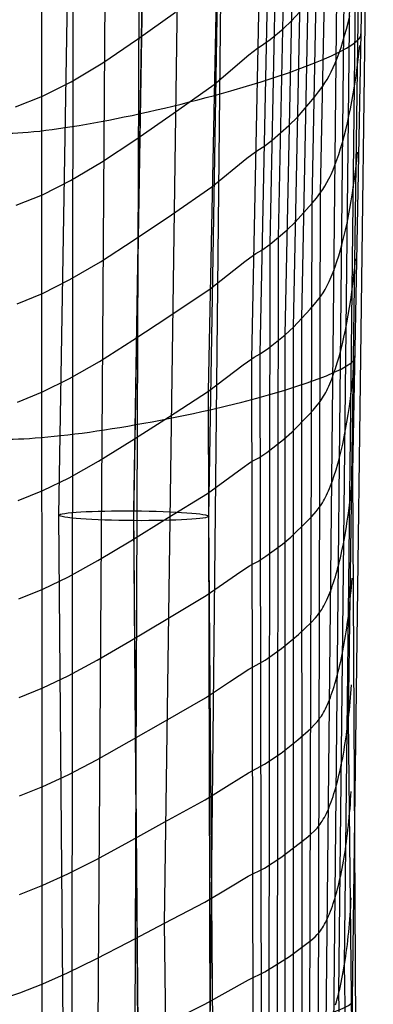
# Model space of a CAD drawing. Extents: x -919 to -345, y -585 to -19.
# Tile 78 of 123: x -369 to -345, y -438 to -372. Entities that reach past the tile are written whole.
import ezdxf

# ---------------------------------------------------------------- set-up
doc = ezdxf.new("R2010")
doc.units = 0
doc.layers.add('SCHIUMATO', color=84, linetype='CONTINUOUS')
doc.layers.add('TELAIO', color=3, linetype='CONTINUOUS')

msp = doc.modelspace()

# ---------------------------------------------------------------- linework, layer by layer
at = {"layer": 'SCHIUMATO'}
for p, q in [((-346.947, -418.901, 204.379), (-345.642, -326.241, 209.61)), ((-347.21, -435.295, 202.079), (-345.993, -328.189, 207.524)), ((-347.585, -437.185, 200.34), (-346.398, -329.978, 205.312)), ((-345.292, -330.158, 211.213), (-346.706, -437.658, 203.973)), ((-347.983, -445.873, 198), (-346.849, -331.562, 203.003)), ((-346.652, -402.421, 206.599), (-345.332, -331.282, 211.147)), ((-348.505, -446.998, 195.788), (-347.338, -332.913, 200.635)), ((-348.806, -383.776, 196.296), (-347.856, -334.008, 198.252)), ((-349.374, -384.489, 193.95), (-348.387, -334.938, 195.898)), ((-355.132, -335.263, 224.041), (-356.201, -440.116, 216.952)), ((-350.06, -392.189, 191.339), (-348.925, -335.8, 193.588)), ((-350.622, -392.763, 189.074), (-349.469, -336.592, 191.322)), ((-351.18, -393.282, 186.851), (-350.019, -337.311, 189.102)), ((-351.622, -386.785, 184.99), (-350.576, -337.966, 186.932)), ((-352.843, -394.557, 180.459), (-351.714, -339.099, 182.741)), ((-352.18, -387.235, 182.867), (-351.141, -338.568, 184.814)), ((-353.393, -394.876, 178.419), (-352.295, -339.556, 180.72)), ((-356.275, -397.045, 163.778), (-355.199, -342.428, 165.678)), ((-359.21, -432.548, 147.942), (-357.985, -344.712, 150.639)), ((-363.758, -454.881, 118.698), (-363.021, -348.519, 120.3)), ((-365.436, -495.353, 103.833), (-365.285, -349.925, 105.034)), ((-367.369, -495.872, 89.822), (-367.404, -350.987, 89.725)), ((-361.323, -480.702, 132.179), (-360.899, -366.84, 135.189)), ((-361.019, -373.542, 135.061), (-358.494, -371.746, 149.972)), ((-350.747, -372.317, 187.755), (-350.182, -371.724, 189.97)), ((-346.975, -372.446, 204.043), (-346.866, -371.995, 204.564)), ((-351.311, -372.853, 185.59), (-350.747, -372.317, 187.755)), ((-347.087, -372.882, 203.51), (-346.975, -372.446, 204.043)), ((-352.164, -373.575, 182.398), (-351.311, -372.853, 185.59)), ((-347.323, -373.704, 202.416), (-347.203, -373.302, 202.968)), ((-347.203, -373.302, 202.968), (-347.087, -372.882, 203.51)), ((-363.332, -375.121, 120.025), (-361.019, -373.542, 135.061)), ((-352.846, -374.027, 180.032), (-352.164, -373.575, 182.398)), ((-347.445, -374.089, 201.856), (-347.323, -373.704, 202.416)), ((-346.251, -374.526, 208.235), (-346.19, -373.975, 208.603)), ((-355.907, -376.572, 164.579), (-353.586, -374.597, 176.732)), ((-353.586, -374.597, 176.732), (-353.008, -374.139, 179.392)), ((-353.008, -374.139, 179.392), (-352.846, -374.027, 180.032)), ((-347.699, -374.805, 200.715), (-347.571, -374.456, 201.289)), ((-347.571, -374.456, 201.289), (-347.445, -374.089, 201.856)), ((-346.317, -375.072, 207.851), (-346.251, -374.526, 208.235)), ((-365.439, -376.382, 104.964), (-363.332, -375.121, 120.025)), ((-347.963, -375.445, 199.551), (-347.83, -375.135, 200.135)), ((-347.83, -375.135, 200.135), (-347.699, -374.805, 200.715)), ((-346.388, -375.613, 207.45), (-346.317, -375.072, 207.851)), ((-348.235, -375.996, 198.372), (-348.098, -375.732, 198.963)), ((-348.098, -375.732, 198.963), (-347.963, -375.445, 199.551)), ((-346.465, -376.147, 207.034), (-346.388, -375.613, 207.45)), ((-367.358, -377.34, 89.866), (-365.439, -376.382, 104.964)), ((-358.633, -378.503, 149.785), (-355.907, -376.572, 164.579)), ((-348.656, -376.676, 196.594), (-348.515, -376.465, 197.187)), ((-348.515, -376.465, 197.187), (-348.374, -376.24, 197.78)), ((-348.374, -376.24, 197.78), (-348.235, -375.996, 198.372)), ((-346.546, -376.672, 206.602), (-346.465, -376.147, 207.034)), ((-349.223, -377.421, 194.248), (-348.939, -377.062, 195.416)), ((-348.939, -377.062, 195.416), (-348.656, -376.676, 196.594)), ((-346.722, -377.693, 205.693), (-346.632, -377.188, 206.155)), ((-346.632, -377.188, 206.155), (-346.546, -376.672, 206.602)), ((-369.166, -378.053, 74.101), (-367.358, -377.34, 89.866)), ((-350.353, -378.739, 189.683), (-349.223, -377.421, 194.248)), ((-346.817, -378.187, 205.218), (-346.722, -377.693, 205.693)), ((-361.133, -380.234, 134.926), (-358.633, -378.503, 149.785)), ((-346.916, -378.668, 204.728), (-346.817, -378.187, 205.218)), ((-350.916, -379.308, 187.466), (-350.353, -378.739, 189.683)), ((-347.127, -379.589, 203.712), (-347.02, -379.136, 204.226)), ((-347.02, -379.136, 204.226), (-346.916, -378.668, 204.728)), ((-352.039, -380.293, 183.18), (-350.916, -379.308, 187.466)), ((-347.239, -380.026, 203.186), (-347.127, -379.589, 203.712)), ((-363.415, -381.761, 119.945), (-361.133, -380.234, 134.926)), ((-352.6, -380.705, 181.108), (-352.039, -380.293, 183.18)), ((-347.473, -380.848, 202.102), (-347.354, -380.446, 202.649)), ((-347.354, -380.446, 202.649), (-347.239, -380.026, 203.186)), ((-353.736, -381.495, 176.431), (-353.161, -381.054, 179.085)), ((-353.161, -381.054, 179.085), (-353, -380.947, 179.725)), ((-353, -380.947, 179.725), (-352.6, -380.705, 181.108)), ((-347.595, -381.232, 201.545), (-347.473, -380.848, 202.102)), ((-346.399, -381.65, 207.775), (-346.342, -381.096, 208.126)), ((-365.483, -382.987, 104.939), (-363.415, -381.761, 119.945)), ((-356.053, -383.4, 164.327), (-353.736, -381.495, 176.431)), ((-347.849, -381.945, 200.41), (-347.721, -381.598, 200.981)), ((-347.721, -381.598, 200.981), (-347.595, -381.232, 201.545)), ((-346.462, -382.201, 207.407), (-346.399, -381.65, 207.775)), ((-348.112, -382.577, 199.25), (-347.979, -382.272, 199.832)), ((-347.979, -382.272, 199.832), (-347.849, -381.945, 200.41)), ((-346.531, -382.745, 207.021), (-346.462, -382.201, 207.407)), ((-367.354, -383.925, 89.897), (-365.483, -382.987, 104.939)), ((-348.524, -383.355, 197.481), (-348.385, -383.118, 198.073)), ((-348.385, -383.118, 198.073), (-348.248, -382.859, 198.663)), ((-348.248, -382.859, 198.663), (-348.18, -382.721, 198.957)), ((-348.18, -382.721, 198.957), (-348.112, -382.577, 199.25)), ((-346.604, -383.282, 206.619), (-346.531, -382.745, 207.021)), ((-358.764, -385.262, 149.587), (-356.053, -383.4, 164.327)), ((-349.09, -384.147, 195.118), (-348.806, -383.776, 196.296)), ((-348.987, -454.75, 193.181), (-348.806, -383.776, 196.296)), ((-348.806, -383.776, 196.296), (-348.665, -383.574, 196.888)), ((-348.665, -383.574, 196.888), (-348.524, -383.355, 197.481)), ((-346.766, -384.33, 205.765), (-346.683, -383.811, 206.2)), ((-346.683, -383.811, 206.2), (-346.604, -383.282, 206.619)), ((-369.11, -384.626, 74.14), (-367.354, -383.925, 89.897)), ((-350.502, -385.749, 189.382), (-349.374, -384.489, 193.95)), ((-349.567, -455.116, 190.845), (-349.374, -384.489, 193.95)), ((-349.374, -384.489, 193.95), (-349.09, -384.147, 195.118)), ((-346.855, -384.838, 205.314), (-346.766, -384.33, 205.765)), ((-346.948, -385.334, 204.849), (-346.855, -384.838, 205.314)), ((-361.242, -386.935, 134.783), (-358.764, -385.262, 149.587)), ((-351.063, -386.293, 187.162), (-350.502, -385.749, 189.382)), ((-347.148, -386.287, 203.875), (-347.046, -385.817, 204.369)), ((-347.046, -385.817, 204.369), (-346.948, -385.334, 204.849)), ((-352.18, -387.235, 182.867), (-351.063, -386.293, 187.162)), ((-347.254, -386.741, 203.368), (-347.148, -386.287, 203.875)), ((-363.494, -388.41, 119.859), (-361.242, -386.935, 134.783)), ((-351.719, -463.302, 181.386), (-351.622, -386.785, 184.99)), ((-347.364, -387.179, 202.849), (-347.254, -386.741, 203.368)), ((-353.132, -387.859, 179.399), (-352.736, -387.628, 180.788)), ((-352.736, -387.628, 180.788), (-352.18, -387.235, 182.867)), ((-352.268, -463.542, 179.13), (-352.18, -387.235, 182.867)), ((-347.597, -388, 201.775), (-347.479, -387.599, 202.317)), ((-347.479, -387.599, 202.317), (-347.364, -387.179, 202.849)), ((-365.524, -389.597, 104.91), (-363.494, -388.41, 119.859)), ((-356.178, -390.219, 164.057), (-353.865, -388.386, 176.109)), ((-353.865, -388.386, 176.109), (-353.292, -387.962, 178.758)), ((-353.292, -387.962, 178.758), (-353.132, -387.859, 179.399)), ((-347.843, -388.747, 200.662), (-347.718, -388.383, 201.223)), ((-347.718, -388.383, 201.223), (-347.597, -388, 201.775)), ((-346.523, -388.765, 207.298), (-346.469, -388.207, 207.63)), ((-348.101, -389.415, 199.519), (-347.971, -389.091, 200.094)), ((-347.971, -389.091, 200.094), (-347.843, -388.747, 200.662)), ((-346.583, -389.319, 206.946), (-346.523, -388.765, 207.298)), ((-367.351, -390.51, 89.926), (-365.524, -389.597, 104.91)), ((-348.301, -389.858, 198.647), (-348.234, -389.716, 198.939)), ((-348.234, -389.716, 198.939), (-348.101, -389.415, 199.519)), ((-346.648, -389.867, 206.576), (-346.583, -389.319, 206.946)), ((-358.875, -392.012, 149.375), (-356.178, -390.219, 164.057)), ((-348.646, -390.477, 197.174), (-348.506, -390.246, 197.765)), ((-348.506, -390.246, 197.765), (-348.438, -390.123, 198.06)), ((-348.438, -390.123, 198.06), (-348.369, -389.994, 198.354)), ((-348.369, -389.994, 198.354), (-348.301, -389.858, 198.647)), ((-346.795, -390.94, 205.783), (-346.719, -390.408, 206.188)), ((-346.719, -390.408, 206.188), (-346.648, -389.867, 206.576)), ((-369.057, -391.202, 74.178), (-367.351, -390.51, 89.926)), ((-349.211, -391.236, 194.813), (-348.927, -390.883, 195.99)), ((-348.927, -390.883, 195.99), (-348.786, -390.688, 196.582)), ((-348.786, -390.688, 196.582), (-348.646, -390.477, 197.174)), ((-346.877, -391.462, 205.361), (-346.795, -390.94, 205.783)), ((-350.622, -392.763, 189.074), (-349.495, -391.562, 193.644)), ((-349.495, -391.562, 193.644), (-349.211, -391.236, 194.813)), ((-346.963, -391.973, 204.922), (-346.877, -391.462, 205.361)), ((-361.334, -393.626, 134.628), (-358.875, -392.012, 149.375)), ((-350.036, -462.485, 188.259), (-350.06, -392.189, 191.339)), ((-347.054, -392.472, 204.467), (-346.963, -391.973, 204.922)), ((-351.18, -393.282, 186.851), (-350.622, -392.763, 189.074)), ((-350.603, -462.776, 185.952), (-350.622, -392.763, 189.074)), ((-347.251, -393.43, 203.512), (-347.15, -392.958, 203.997)), ((-347.15, -392.958, 203.997), (-347.054, -392.472, 204.467)), ((-363.56, -395.053, 119.765), (-361.334, -393.626, 134.628)), ((-352.291, -394.181, 182.545), (-351.18, -393.282, 186.851)), ((-351.164, -463.048, 183.661), (-351.18, -393.282, 186.851)), ((-347.356, -393.885, 203.013), (-347.251, -393.43, 203.512)), ((-352.843, -394.557, 180.459), (-352.291, -394.181, 182.545)), ((-347.579, -394.744, 201.975), (-347.465, -394.324, 202.5)), ((-347.465, -394.324, 202.5), (-347.356, -393.885, 203.013)), ((-353.964, -395.282, 175.775), (-353.393, -394.876, 178.419)), ((-353.393, -394.876, 178.419), (-353.235, -394.778, 179.061)), ((-353.226, -470.87, 174.306), (-353.393, -394.876, 178.419)), ((-353.235, -394.778, 179.061), (-352.843, -394.557, 180.459)), ((-352.688, -470.68, 176.558), (-352.843, -394.557, 180.459)), ((-347.696, -395.145, 201.438), (-347.579, -394.744, 201.975)), ((-365.559, -396.206, 104.875), (-363.56, -395.053, 119.765)), ((-356.275, -397.045, 163.778), (-353.964, -395.282, 175.775)), ((-347.942, -395.889, 200.334), (-347.817, -395.527, 200.891)), ((-347.817, -395.527, 200.891), (-347.696, -395.145, 201.438)), ((-346.623, -395.875, 206.806), (-346.572, -395.313, 207.12)), ((-367.348, -397.095, 89.95), (-365.559, -396.206, 104.875)), ((-348.199, -396.552, 199.197), (-348.069, -396.231, 199.769)), ((-348.069, -396.231, 199.769), (-347.942, -395.889, 200.334)), ((-346.679, -396.433, 206.472), (-346.623, -395.875, 206.806)), ((-348.467, -397.121, 198.035), (-348.399, -396.988, 198.328)), ((-348.399, -396.988, 198.328), (-348.332, -396.849, 198.619)), ((-348.332, -396.849, 198.619), (-348.265, -396.703, 198.908)), ((-348.265, -396.703, 198.908), (-348.199, -396.552, 199.197)), ((-346.81, -397.53, 205.746), (-346.742, -396.985, 206.119)), ((-346.742, -396.985, 206.119), (-346.679, -396.433, 206.472)), ((-369.015, -397.771, 74.211), (-367.348, -397.095, 89.95)), ((-358.962, -398.772, 149.155), (-356.275, -397.045, 163.778)), ((-356.069, -478.88, 160.073), (-356.275, -397.045, 163.778)), ((-348.884, -397.796, 196.266), (-348.744, -397.592, 196.858)), ((-348.744, -397.592, 196.858), (-348.604, -397.368, 197.448)), ((-348.604, -397.368, 197.448), (-348.535, -397.248, 197.742)), ((-348.535, -397.248, 197.742), (-348.467, -397.121, 198.035)), ((-346.884, -398.065, 205.355), (-346.81, -397.53, 205.746)), ((-349.31, -398.32, 194.499), (-349.026, -397.983, 195.675)), ((-349.026, -397.983, 195.675), (-348.884, -397.796, 196.266)), ((-346.963, -398.591, 204.945), (-346.884, -398.065, 205.355)), ((-361.406, -400.327, 134.466), (-358.962, -398.772, 149.155)), ((-350.72, -399.772, 188.758), (-349.595, -398.629, 193.33)), ((-349.595, -398.629, 193.33), (-349.31, -398.32, 194.499)), ((-347.047, -399.105, 204.518), (-346.963, -398.591, 204.945)), ((-347.231, -400.095, 203.615), (-347.136, -399.607, 204.075)), ((-347.136, -399.607, 204.075), (-347.047, -399.105, 204.518)), ((-352.384, -401.124, 182.213), (-351.278, -400.267, 186.531)), ((-351.278, -400.267, 186.531), (-350.72, -399.772, 188.758)), ((-347.33, -400.569, 203.139), (-347.231, -400.095, 203.615)), ((-363.612, -401.704, 119.665), (-361.406, -400.327, 134.466)), ((-347.434, -401.026, 202.648), (-347.33, -400.569, 203.139)), ((-353.322, -401.693, 178.711), (-352.933, -401.482, 180.118)), ((-352.933, -401.482, 180.118), (-352.384, -401.124, 182.213)), ((-347.598, -401.678, 201.885), (-347.542, -401.465, 202.142)), ((-347.542, -401.465, 202.142), (-347.434, -401.026, 202.648)), ((-365.587, -402.819, 104.835), (-363.612, -401.704, 119.665)), ((-356.362, -403.867, 163.489), (-354.05, -402.177, 175.429)), ((-354.05, -402.177, 175.429), (-353.48, -401.787, 178.067)), ((-353.48, -401.787, 178.067), (-353.322, -401.693, 178.711)), ((-347.772, -402.286, 201.092), (-347.655, -401.885, 201.624)), ((-347.655, -401.885, 201.624), (-347.598, -401.678, 201.885)), ((-367.346, -403.681, 89.969), (-365.587, -402.819, 104.835)), ((-348.016, -403.028, 199.997), (-347.892, -402.667, 200.55)), ((-347.892, -402.667, 200.55), (-347.772, -402.286, 201.092)), ((-346.699, -402.987, 206.304), (-346.652, -402.421, 206.599)), ((-346.233, -480.666, 201.159), (-346.652, -402.421, 206.599)), ((-348.274, -403.685, 198.866), (-348.208, -403.529, 199.152)), ((-348.208, -403.529, 199.152), (-348.143, -403.368, 199.436)), ((-348.143, -403.368, 199.436), (-348.016, -403.028, 199.997)), ((-346.812, -404.105, 205.651), (-346.753, -403.549, 205.988)), ((-346.753, -403.549, 205.988), (-346.699, -402.987, 206.304)), ((-368.981, -404.34, 74.239), (-367.346, -403.681, 89.969)), ((-359.042, -405.528, 148.927), (-356.362, -403.867, 163.489)), ((-348.542, -404.246, 197.709), (-348.474, -404.116, 198)), ((-348.474, -404.116, 198), (-348.406, -403.978, 198.291)), ((-348.406, -403.978, 198.291), (-348.34, -403.835, 198.579)), ((-348.34, -403.835, 198.579), (-348.274, -403.685, 198.866)), ((-346.877, -404.653, 205.295), (-346.812, -404.105, 205.651)), ((-348.96, -404.901, 195.944), (-348.819, -404.704, 196.534)), ((-348.819, -404.704, 196.534), (-348.679, -404.487, 197.123)), ((-348.679, -404.487, 197.123), (-348.61, -404.37, 197.417)), ((-348.61, -404.37, 197.417), (-348.542, -404.246, 197.709)), ((-346.948, -405.192, 204.918), (-346.877, -404.653, 205.295)), ((-361.473, -407.025, 134.299), (-359.042, -405.528, 148.927)), ((-349.672, -405.693, 193.009), (-349.387, -405.4, 194.177)), ((-349.387, -405.4, 194.177), (-349.102, -405.08, 195.353)), ((-349.102, -405.08, 195.353), (-348.96, -404.901, 195.944)), ((-347.025, -405.721, 204.522), (-346.948, -405.192, 204.918)), ((-350.798, -406.778, 188.434), (-349.672, -405.693, 193.009)), ((-347.107, -406.238, 204.108), (-347.025, -405.721, 204.522)), ((-351.355, -407.248, 186.203), (-350.798, -406.778, 188.434)), ((-347.288, -407.234, 203.226), (-347.195, -406.743, 203.676)), ((-347.195, -406.743, 203.676), (-347.107, -406.238, 204.108)), ((-363.663, -408.352, 119.56), (-361.473, -407.025, 134.299)), ((-352.458, -408.063, 181.87), (-351.355, -407.248, 186.203)), ((-347.385, -407.709, 202.76), (-347.288, -407.234, 203.226)), ((-353.005, -408.405, 179.765), (-352.458, -408.063, 181.87)), ((-347.541, -408.39, 202.03), (-347.488, -408.168, 202.277)), ((-347.488, -408.168, 202.277), (-347.436, -407.941, 202.52)), ((-347.436, -407.941, 202.52), (-347.385, -407.709, 202.76)), ((-365.615, -409.429, 104.792), (-363.663, -408.352, 119.56)), ((-354.119, -409.07, 175.069), (-353.549, -408.697, 177.702)), ((-353.549, -408.697, 177.702), (-353.392, -408.607, 178.348)), ((-353.392, -408.607, 178.348), (-353.005, -408.405, 179.765)), ((-347.707, -409.029, 201.267), (-347.651, -408.821, 201.525)), ((-347.651, -408.821, 201.525), (-347.596, -408.608, 201.78)), ((-347.596, -408.608, 201.78), (-347.541, -408.39, 202.03)), ((-367.345, -410.266, 89.989), (-365.615, -409.429, 104.792)), ((-356.433, -410.688, 163.188), (-354.119, -409.07, 175.069)), ((-347.883, -409.622, 200.475), (-347.824, -409.429, 200.742)), ((-347.824, -409.429, 200.742), (-347.765, -409.232, 201.006)), ((-347.765, -409.232, 201.006), (-347.707, -409.029, 201.267)), ((-348.067, -410.168, 199.656), (-348.005, -409.991, 199.932)), ((-348.005, -409.991, 199.932), (-347.943, -409.809, 200.204)), ((-347.943, -409.809, 200.204), (-347.883, -409.622, 200.475)), ((-346.779, -410.384, 205.649), (-346.754, -410.1, 205.795)), ((-346.754, -410.1, 205.795), (-346.732, -409.816, 205.935)), ((-346.732, -409.816, 205.935), (-346.711, -409.531, 206.069)), ((-368.947, -410.913, 74.269), (-367.345, -410.266, 89.989)), ((-359.109, -412.283, 148.689), (-356.433, -410.688, 163.188)), ((-348.324, -410.82, 198.533), (-348.258, -410.666, 198.817)), ((-348.258, -410.666, 198.817), (-348.194, -410.505, 199.099)), ((-348.194, -410.505, 199.099), (-348.13, -410.34, 199.379)), ((-348.13, -410.34, 199.379), (-348.067, -410.168, 199.656)), ((-346.832, -410.946, 205.341), (-346.804, -410.666, 205.498)), ((-346.804, -410.666, 205.498), (-346.779, -410.384, 205.649)), ((-348.661, -411.492, 197.088), (-348.592, -411.372, 197.38)), ((-348.592, -411.372, 197.38), (-348.524, -411.244, 197.67)), ((-348.524, -411.244, 197.67), (-348.457, -411.109, 197.959)), ((-348.457, -411.109, 197.959), (-348.39, -410.968, 198.247)), ((-348.39, -410.968, 198.247), (-348.324, -410.82, 198.533)), ((-346.891, -411.503, 205.011), (-346.86, -411.225, 205.178)), ((-346.86, -411.225, 205.178), (-346.832, -410.946, 205.341)), ((-349.153, -412.177, 195.028), (-349.011, -412.006, 195.618)), ((-349.011, -412.006, 195.618), (-348.87, -411.817, 196.208)), ((-348.87, -411.817, 196.208), (-348.8, -411.715, 196.502)), ((-348.8, -411.715, 196.502), (-348.73, -411.607, 196.795)), ((-348.73, -411.607, 196.795), (-348.661, -411.492, 197.088)), ((-346.991, -412.32, 204.476), (-346.956, -412.05, 204.66)), ((-346.956, -412.05, 204.66), (-346.923, -411.778, 204.838)), ((-346.923, -411.778, 204.838), (-346.891, -411.503, 205.011)), ((-361.531, -413.722, 134.124), (-359.109, -412.283, 148.689)), ((-350.291, -413.291, 190.379), (-349.439, -412.48, 193.853)), ((-349.439, -412.48, 193.853), (-349.153, -412.177, 195.028)), ((-347.065, -412.852, 204.095), (-347.028, -412.588, 204.288)), ((-347.028, -412.588, 204.288), (-346.991, -412.32, 204.476)), ((-351.409, -414.228, 185.871), (-350.291, -413.291, 190.379)), ((-347.187, -413.628, 203.486), (-347.145, -413.373, 203.693)), ((-347.145, -413.373, 203.693), (-347.105, -413.114, 203.896)), ((-347.105, -413.114, 203.896), (-347.065, -412.852, 204.095)), ((-363.706, -414.999, 119.45), (-361.531, -413.722, 134.124)), ((-347.276, -414.128, 203.056), (-347.231, -413.88, 203.273)), ((-347.231, -413.88, 203.273), (-347.187, -413.628, 203.486)), ((-352.51, -415.002, 181.522), (-351.409, -414.228, 185.871)), ((-347.418, -414.85, 202.378), (-347.369, -414.614, 202.608)), ((-347.369, -414.614, 202.608), (-347.322, -414.373, 202.834)), ((-347.322, -414.373, 202.834), (-347.276, -414.128, 203.056)), ((-365.639, -416.039, 104.745), (-363.706, -414.999, 119.45)), ((-353.304, -415.452, 178.498), (-352.51, -415.002, 181.522)), ((-347.572, -415.533, 201.662), (-347.52, -415.31, 201.904)), ((-347.52, -415.31, 201.904), (-347.468, -415.083, 202.143)), ((-347.468, -415.083, 202.143), (-347.418, -414.85, 202.378)), ((-367.343, -416.851, 90.005), (-365.639, -416.039, 104.745)), ((-354.888, -416.447, 171.121), (-353.596, -415.607, 177.329)), ((-353.596, -415.607, 177.329), (-353.304, -415.452, 178.498)), ((-347.737, -416.172, 200.91), (-347.681, -415.964, 201.164)), ((-347.681, -415.964, 201.164), (-347.626, -415.751, 201.415)), ((-347.626, -415.751, 201.415), (-347.572, -415.533, 201.662)), ((-356.484, -417.509, 162.881), (-354.888, -416.447, 171.121)), ((-347.911, -416.765, 200.126), (-347.852, -416.572, 200.39)), ((-347.852, -416.572, 200.39), (-347.794, -416.375, 200.652)), ((-347.794, -416.375, 200.652), (-347.737, -416.172, 200.91)), ((-346.768, -416.927, 205.412), (-346.749, -416.639, 205.536)), ((-368.919, -417.486, 74.295), (-367.343, -416.851, 90.005)), ((-348.158, -417.479, 199.039), (-348.095, -417.308, 199.315)), ((-348.095, -417.308, 199.315), (-348.033, -417.133, 199.588)), ((-348.033, -417.133, 199.588), (-347.972, -416.951, 199.858)), ((-347.972, -416.951, 199.858), (-347.911, -416.765, 200.126)), ((-346.811, -417.498, 205.146), (-346.789, -417.213, 205.282)), ((-346.789, -417.213, 205.282), (-346.768, -416.927, 205.412)), ((-359.158, -419.038, 148.445), (-356.484, -417.509, 162.881)), ((-348.417, -418.1, 197.914), (-348.351, -417.954, 198.198)), ((-348.351, -417.954, 198.198), (-348.286, -417.802, 198.48)), ((-348.286, -417.802, 198.48), (-348.221, -417.643, 198.761)), ((-348.221, -417.643, 198.761), (-348.158, -417.479, 199.039)), ((-346.861, -418.065, 204.857), (-346.835, -417.782, 205.004)), ((-346.835, -417.782, 205.004), (-346.811, -417.498, 205.146)), ((-348.758, -418.726, 196.468), (-348.688, -418.615, 196.759)), ((-348.688, -418.615, 196.759), (-348.619, -418.497, 197.05)), ((-348.619, -418.497, 197.05), (-348.551, -418.372, 197.34)), ((-348.551, -418.372, 197.34), (-348.484, -418.239, 197.627)), ((-348.484, -418.239, 197.627), (-348.417, -418.1, 197.914)), ((-346.947, -418.901, 204.379), (-346.917, -418.624, 204.544)), ((-346.917, -418.624, 204.544), (-346.888, -418.346, 204.703)), ((-346.888, -418.346, 204.703), (-346.861, -418.065, 204.857)), ((-361.574, -420.419, 133.942), (-359.158, -419.038, 148.445)), ((-349.468, -419.559, 193.53), (-349.182, -419.273, 194.704)), ((-349.182, -419.273, 194.704), (-349.039, -419.11, 195.293)), ((-349.039, -419.11, 195.293), (-348.898, -418.929, 195.881)), ((-348.898, -418.929, 195.881), (-348.827, -418.83, 196.175)), ((-348.827, -418.83, 196.175), (-348.758, -418.726, 196.468)), ((-347.013, -419.448, 204.034), (-346.979, -419.176, 204.209)), ((-346.979, -419.176, 204.209), (-346.947, -418.901, 204.379)), ((-346.255, -483.061, 200.751), (-346.947, -418.901, 204.379)), ((-350.322, -420.322, 190.054), (-349.468, -419.559, 193.53)), ((-347.122, -420.246, 203.475), (-347.084, -419.983, 203.666)), ((-347.084, -419.983, 203.666), (-347.048, -419.717, 203.853)), ((-347.048, -419.717, 203.853), (-347.013, -419.448, 204.034)), ((-363.739, -421.646, 119.334), (-361.574, -420.419, 133.942)), ((-351.44, -421.206, 185.539), (-350.322, -420.322, 190.054)), ((-347.203, -420.763, 203.077), (-347.162, -420.506, 203.279)), ((-347.162, -420.506, 203.279), (-347.122, -420.246, 203.475)), ((-352.541, -421.94, 181.17), (-351.44, -421.206, 185.539)), ((-347.334, -421.512, 202.443), (-347.289, -421.266, 202.659)), ((-347.289, -421.266, 202.659), (-347.245, -421.016, 202.871)), ((-347.245, -421.016, 202.871), (-347.203, -420.763, 203.077)), ((-365.657, -422.649, 104.694), (-363.739, -421.646, 119.334)), ((-353.624, -422.516, 176.949), (-352.541, -421.94, 181.17)), ((-347.429, -421.991, 201.997), (-347.381, -421.754, 202.222)), ((-347.381, -421.754, 202.222), (-347.334, -421.512, 202.443)), ((-354.917, -423.316, 170.762), (-353.624, -422.516, 176.949)), ((-347.581, -422.676, 201.294), (-347.529, -422.452, 201.533)), ((-347.529, -422.452, 201.533), (-347.478, -422.224, 201.767)), ((-347.478, -422.224, 201.767), (-347.429, -421.991, 201.997)), ((-367.342, -423.436, 90.017), (-365.657, -422.649, 104.694)), ((-347.744, -423.315, 200.553), (-347.689, -423.108, 200.804)), ((-347.689, -423.108, 200.804), (-347.634, -422.894, 201.051)), ((-347.634, -422.894, 201.051), (-347.581, -422.676, 201.294)), ((-368.898, -424.058, 74.317), (-367.342, -423.436, 90.017)), ((-356.517, -424.329, 162.568), (-354.917, -423.316, 170.762)), ((-347.978, -424.093, 199.514), (-347.918, -423.907, 199.779)), ((-347.918, -423.907, 199.779), (-347.859, -423.715, 200.04)), ((-347.859, -423.715, 200.04), (-347.801, -423.518, 200.299)), ((-347.801, -423.518, 200.299), (-347.744, -423.315, 200.553)), ((-346.784, -424.043, 204.889), (-346.768, -423.754, 205.003)), ((-359.191, -425.793, 148.196), (-356.517, -424.329, 162.568)), ((-348.163, -424.617, 198.701), (-348.1, -424.448, 198.975)), ((-348.1, -424.448, 198.975), (-348.038, -424.273, 199.246)), ((-348.038, -424.273, 199.246), (-347.978, -424.093, 199.514)), ((-346.823, -424.618, 204.644), (-346.803, -424.331, 204.77)), ((-346.803, -424.331, 204.77), (-346.784, -424.043, 204.889)), ((-348.489, -425.369, 197.298), (-348.422, -425.232, 197.583)), ((-348.422, -425.232, 197.583), (-348.356, -425.088, 197.866)), ((-348.356, -425.088, 197.866), (-348.291, -424.937, 198.147)), ((-348.291, -424.937, 198.147), (-348.227, -424.78, 198.425)), ((-348.227, -424.78, 198.425), (-348.163, -424.617, 198.701)), ((-346.894, -425.471, 204.229), (-346.869, -425.188, 204.373)), ((-346.869, -425.188, 204.373), (-346.845, -424.904, 204.511)), ((-346.845, -424.904, 204.511), (-346.823, -424.618, 204.644)), ((-361.605, -427.117, 133.756), (-359.191, -425.793, 148.196)), ((-348.833, -425.945, 195.85), (-348.763, -425.844, 196.142)), ((-348.763, -425.844, 196.142), (-348.693, -425.736, 196.433)), ((-348.693, -425.736, 196.433), (-348.625, -425.621, 196.723)), ((-348.625, -425.621, 196.723), (-348.556, -425.499, 197.011)), ((-348.556, -425.499, 197.011), (-348.489, -425.369, 197.298)), ((-346.95, -426.03, 203.922), (-346.922, -425.752, 204.078)), ((-346.922, -425.752, 204.078), (-346.894, -425.471, 204.229)), ((-349.475, -426.637, 193.208), (-349.188, -426.368, 194.382)), ((-349.188, -426.368, 194.382), (-349.045, -426.214, 194.97)), ((-349.045, -426.214, 194.97), (-348.903, -426.04, 195.557)), ((-348.903, -426.04, 195.557), (-348.833, -425.945, 195.85)), ((-347.013, -426.58, 203.593), (-346.981, -426.306, 203.76)), ((-346.981, -426.306, 203.76), (-346.95, -426.03, 203.922)), ((-363.763, -428.294, 119.215), (-361.605, -427.117, 133.756)), ((-351.451, -428.182, 185.207), (-349.762, -426.878, 192.042)), ((-349.762, -426.878, 192.042), (-349.475, -426.637, 193.208)), ((-347.119, -427.383, 203.056), (-347.082, -427.118, 203.24)), ((-347.082, -427.118, 203.24), (-347.047, -426.851, 203.419)), ((-347.047, -426.851, 203.419), (-347.013, -426.58, 203.593)), ((-347.197, -427.903, 202.671), (-347.157, -427.645, 202.866)), ((-347.157, -427.645, 202.866), (-347.119, -427.383, 203.056)), ((-365.671, -429.259, 104.639), (-363.763, -428.294, 119.215)), ((-352.55, -428.876, 180.818), (-351.451, -428.182, 185.207)), ((-347.325, -428.655, 202.055), (-347.281, -428.408, 202.266)), ((-347.281, -428.408, 202.266), (-347.238, -428.157, 202.471)), ((-347.238, -428.157, 202.471), (-347.197, -427.903, 202.671)), ((-353.632, -429.425, 176.565), (-352.55, -428.876, 180.818)), ((-347.467, -429.37, 201.394), (-347.418, -429.136, 201.619)), ((-347.418, -429.136, 201.619), (-347.371, -428.898, 201.84)), ((-347.371, -428.898, 201.84), (-347.325, -428.655, 202.055)), ((-367.341, -430.021, 90.026), (-365.671, -429.259, 104.639)), ((-354.928, -430.185, 170.399), (-353.632, -429.425, 176.565)), ((-347.62, -430.041, 200.692), (-347.568, -429.822, 200.93)), ((-347.568, -429.822, 200.93), (-347.517, -429.599, 201.165)), ((-347.517, -429.599, 201.165), (-347.467, -429.37, 201.394)), ((-368.884, -430.631, 74.336), (-367.341, -430.021, 90.026)), ((-356.532, -431.148, 162.251), (-354.928, -430.185, 170.399)), ((-347.786, -430.665, 199.95), (-347.729, -430.462, 200.201)), ((-347.729, -430.462, 200.201), (-347.674, -430.255, 200.449)), ((-347.674, -430.255, 200.449), (-347.62, -430.041, 200.692)), ((-359.21, -432.548, 147.942), (-356.532, -431.148, 162.251)), ((-347.961, -431.238, 199.174), (-347.902, -431.052, 199.436)), ((-347.902, -431.052, 199.436), (-347.843, -430.861, 199.695)), ((-347.843, -430.861, 199.695), (-347.786, -430.665, 199.95)), ((-346.797, -431.445, 204.261), (-346.78, -431.155, 204.37)), ((-346.78, -431.155, 204.37), (-346.766, -430.865, 204.473)), ((-348.209, -431.921, 198.095), (-348.146, -431.759, 198.369)), ((-348.146, -431.759, 198.369), (-348.083, -431.591, 198.64)), ((-348.083, -431.591, 198.64), (-348.022, -431.417, 198.909)), ((-348.022, -431.417, 198.909), (-347.961, -431.238, 199.174)), ((-346.835, -432.022, 204.023), (-346.815, -431.734, 204.145)), ((-346.815, -431.734, 204.145), (-346.797, -431.445, 204.261)), ((-348.472, -432.501, 196.974), (-348.405, -432.367, 197.257)), ((-348.405, -432.367, 197.257), (-348.339, -432.225, 197.539)), ((-348.339, -432.225, 197.539), (-348.274, -432.076, 197.818)), ((-348.274, -432.076, 197.818), (-348.209, -431.921, 198.095)), ((-346.881, -432.593, 203.76), (-346.857, -432.308, 203.895)), ((-346.857, -432.308, 203.895), (-346.835, -432.022, 204.023)), ((-361.623, -433.814, 133.566), (-359.21, -432.548, 147.942)), ((-358.663, -486.579, 145.901), (-359.21, -432.548, 147.942)), ((-348.886, -433.154, 195.239), (-348.816, -433.062, 195.531)), ((-348.816, -433.062, 195.531), (-348.746, -432.965, 195.822)), ((-348.746, -432.965, 195.822), (-348.676, -432.86, 196.113)), ((-348.676, -432.86, 196.113), (-348.607, -432.748, 196.401)), ((-348.607, -432.748, 196.401), (-348.539, -432.629, 196.689)), ((-348.539, -432.629, 196.689), (-348.472, -432.501, 196.974)), ((-346.933, -433.155, 203.471), (-346.906, -432.875, 203.618)), ((-346.906, -432.875, 203.618), (-346.881, -432.593, 203.76)), ((-350.881, -434.786, 187.133), (-349.46, -433.716, 192.893)), ((-349.46, -433.716, 192.893), (-349.172, -433.465, 194.065)), ((-349.172, -433.465, 194.065), (-349.029, -433.319, 194.652)), ((-349.029, -433.319, 194.652), (-348.886, -433.154, 195.239)), ((-347.024, -433.981, 202.992), (-346.992, -433.709, 203.158)), ((-346.992, -433.709, 203.158), (-346.962, -433.433, 203.317)), ((-346.962, -433.433, 203.317), (-346.933, -433.155, 203.471)), ((-363.778, -434.94, 119.091), (-361.623, -433.814, 133.566)), ((-347.094, -434.517, 202.644), (-347.058, -434.251, 202.821)), ((-347.058, -434.251, 202.821), (-347.024, -433.981, 202.992)), ((-365.681, -435.869, 104.58), (-363.778, -434.94, 119.091)), ((-352.538, -435.811, 180.467), (-350.881, -434.786, 187.133)), ((-347.21, -435.295, 202.079), (-347.169, -435.039, 202.272)), ((-347.169, -435.039, 202.272), (-347.131, -434.78, 202.461)), ((-347.131, -434.78, 202.461), (-347.094, -434.517, 202.644)), ((-347.295, -435.795, 201.675), (-347.251, -435.547, 201.879)), ((-347.251, -435.547, 201.879), (-347.21, -435.295, 202.079)), ((-346.423, -485.29, 199.803), (-347.21, -435.295, 202.079)), ((-367.341, -436.606, 90.031), (-365.681, -435.869, 104.58)), ((-356.527, -437.967, 161.931), (-353.618, -436.333, 176.179)), ((-353.618, -436.333, 176.179), (-352.538, -435.811, 180.467)), ((-347.433, -436.512, 201.03), (-347.386, -436.278, 201.25)), ((-347.386, -436.278, 201.25), (-347.339, -436.039, 201.465)), ((-347.339, -436.039, 201.465), (-347.295, -435.795, 201.675)), ((-368.875, -437.203, 74.35), (-367.341, -436.606, 90.031)), ((-347.585, -437.185, 200.34), (-347.533, -436.966, 200.575)), ((-347.533, -436.966, 200.575), (-347.483, -436.742, 200.805)), ((-347.483, -436.742, 200.805), (-347.433, -436.512, 201.03)), ((-370.118, -437.619, 58.646), (-368.875, -437.203, 74.35)), ((-347.748, -437.809, 199.61), (-347.693, -437.607, 199.858)), ((-347.693, -437.607, 199.858), (-347.638, -437.399, 200.101)), ((-347.638, -437.399, 200.101), (-347.585, -437.185, 200.34)), ((-346.722, -487.224, 198.374), (-347.585, -437.185, 200.34)), ((-346.706, -437.658, 203.973), (-346.193, -480.666, 201.159)), ((-359.21, -439.302, 147.685), (-356.527, -437.967, 161.931)), ((-347.805, -438.005, 199.358), (-347.748, -437.809, 199.61))]:
    msp.add_line(p, q, dxfattribs=at)
at = {"layer": 'SCHIUMATO', "extrusion": (-0.235607, 0.963151, 0.12973)}
msp.add_arc((437.993, 243.382, -250.806), 13.103, 22.73752, 180.57787, dxfattribs=at)
at = {"layer": 'SCHIUMATO', "extrusion": (-0.193815, 0.972764, 0.127146)}
msp.add_arc((429.923, 246.394, -290.42), 12.964, 23.4833, 181.33804, dxfattribs=at)
at = {"layer": 'SCHIUMATO', "extrusion": (-0.1098, 0.988202, 0.106772)}
msp.add_arc((405.696, 245.795, -372.648), 12.795, 24.95813, 182.83397, dxfattribs=at)
at = {"layer": 'TELAIO'}
for p, q in [((-366.261, -405.32, 208.534), (-364.927, -323.884, 212.837)), ((-361.261, -405.033, 203.542), (-359.927, -323.63, 207.843)), ((-356.261, -405.397, 208.528), (-354.927, -323.822, 212.839)), ((-361.261, -405.684, 213.52), (-359.927, -324.076, 217.833)), ((-365.609, -487.271, 203.372), (-366.261, -405.32, 208.534)), ((-360.61, -486.903, 198.384), (-361.261, -405.033, 203.542)), ((-355.612, -487.051, 203.383), (-356.261, -405.397, 208.528)), ((-360.61, -487.42, 208.371), (-361.261, -405.684, 213.52))]:
    msp.add_line(p, q, dxfattribs=at)
at = {"layer": 'TELAIO', "extrusion": (0.007677, 0.997852, 0.065056)}
msp.add_circle((358.132, 234.64, -393.695), 5, dxfattribs=at)

doc.saveas('drawing.dxf')
